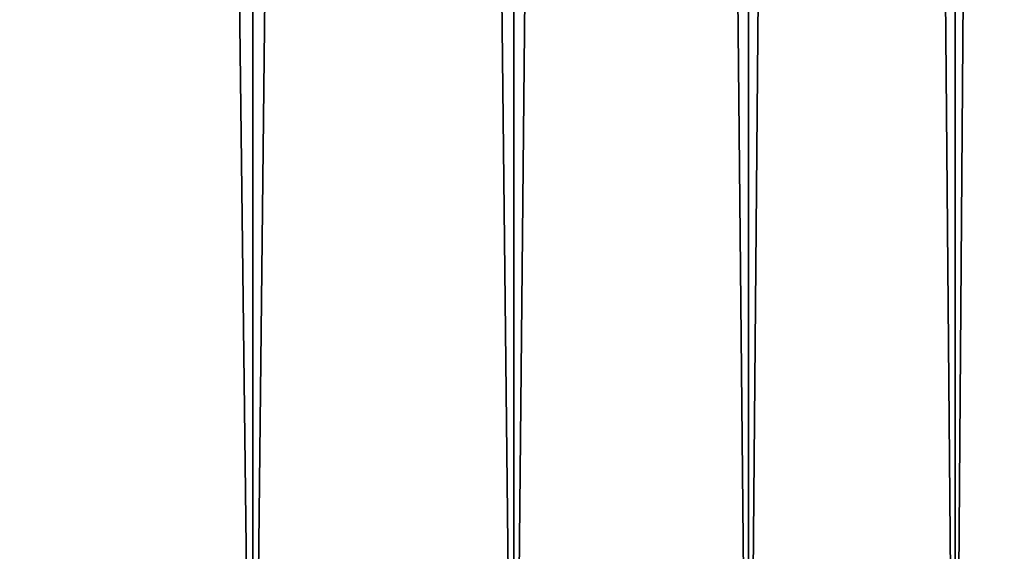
# Model space of a CAD drawing. Header units: millimetres. Extents: x -99 to 221, y -61 to 39.
# Tile 155 of 256: x 9.14 to 11.64, y -35.45 to -34.1. Entities that reach past the tile are written whole.
import ezdxf

# ---------------------------------------------------------------- set-up
doc = ezdxf.new("R2010")
doc.units = ezdxf.units.MM
doc.header["$LTSCALE"] = 33.374815
doc.layers.add('1', color=7, linetype='CONTINUOUS')
doc.layers.add('2', color=7, linetype='CONTINUOUS')

msp = doc.modelspace()

# ---------------------------------------------------------------- linework, layer by layer
at = {"layer": '1', "color": 7, "linetype": 'Continuous'}
for points in [[(9.0054, 23, -9.3756), (9.7306, 23, -8.6206), (9.0054, -36.8, -9.3757), (9.0054, 23, -9.3756)], [(9.0054, -36.8, -9.3757), (9.7306, 23, -8.6206), (9.7306, -36.8, -8.6206), (9.0054, -36.8, -9.3757)], [(9.7306, 23, -8.6206), (10.3928, 23, -7.8096), (9.7306, -36.8, -8.6206), (9.7306, 23, -8.6206)], [(9.7306, -36.8, -8.6206), (10.3928, 23, -7.8096), (10.3928, -36.8, -7.8096), (9.7306, -36.8, -8.6206)], [(10.3928, -36.8, -7.8096), (10.9875, 23, -6.9481), (10.9875, -36.8, -6.948), (10.3928, -36.8, -7.8096)], [(10.3928, 23, -7.8096), (10.9875, 23, -6.9481), (10.3928, -36.8, -7.8096), (10.3928, 23, -7.8096)], [(10.9875, 23, -6.9481), (11.5109, 23, -6.0414), (10.9875, -36.8, -6.948), (10.9875, 23, -6.9481)], [(10.9875, -36.8, -6.948), (11.5109, 23, -6.0414), (11.5109, -36.8, -6.0414), (10.9875, -36.8, -6.948)], [(11.5109, 23, -6.0414), (11.9597, 23, -5.0956), (11.5109, -36.8, -6.0414), (11.5109, 23, -6.0414)], [(11.5109, -36.8, -6.0414), (11.9597, 23, -5.0956), (11.9597, -36.8, -5.0956), (11.5109, -36.8, -6.0414)]]:
    msp.add_3dface(points, dxfattribs=at)
at = {"layer": '2', "color": 7, "linetype": 'Continuous'}
for points in [[(9.7306, 23, 8.6206), (9.0054, 23, 9.3756), (9.7306, -36.8, 8.6206), (9.7306, 23, 8.6206)], [(9.7306, -36.8, 8.6206), (9.0054, 23, 9.3756), (9.0054, -36.8, 9.3757), (9.7306, -36.8, 8.6206)], [(10.3928, -36.8, 7.8096), (9.7306, 23, 8.6206), (9.7306, -36.8, 8.6206), (10.3928, -36.8, 7.8096)], [(10.3928, 23, 7.8096), (9.7306, 23, 8.6206), (10.3928, -36.8, 7.8096), (10.3928, 23, 7.8096)], [(10.9875, -36.8, 6.948), (10.3928, 23, 7.8096), (10.3928, -36.8, 7.8096), (10.9875, -36.8, 6.948)], [(10.9875, 23, 6.9481), (10.3928, 23, 7.8096), (10.9875, -36.8, 6.948), (10.9875, 23, 6.9481)], [(11.5109, -36.8, 6.0414), (10.9875, 23, 6.9481), (10.9875, -36.8, 6.948), (11.5109, -36.8, 6.0414)], [(11.5109, 23, 6.0414), (10.9875, 23, 6.9481), (11.5109, -36.8, 6.0414), (11.5109, 23, 6.0414)], [(11.9597, -36.8, 5.0956), (11.5109, 23, 6.0414), (11.5109, -36.8, 6.0414), (11.9597, -36.8, 5.0956)], [(11.9597, 23, 5.0956), (11.5109, 23, 6.0414), (11.9597, -36.8, 5.0956), (11.9597, 23, 5.0956)]]:
    msp.add_3dface(points, dxfattribs=at)

doc.saveas('drawing.dxf')
